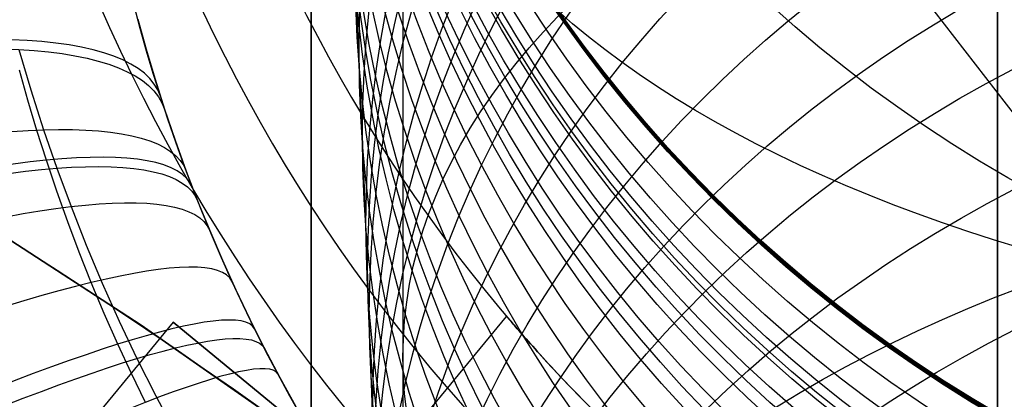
# Model space of a CAD drawing. Extents: x 35624 to 36541, y 4015 to 4839.
# Tile 119 of 150: x 36339.38 to 36350.14, y 4619.16 to 4623.31. Entities that reach past the tile are written whole.
import ezdxf

# ---------------------------------------------------------------- set-up
doc = ezdxf.new("R2010")
doc.units = 0
for name, color, linetype in [('FUSTO_INTERNO', 200, 'CONTINUOUS'), ('GAMBE', 96, 'CONTINUOUS'), ('IGES_LEVEL_1', 4, 'CONTINUOUS'), ('IGES_LEVEL_3', 87, 'CONTINUOUS')]:
    doc.layers.add(name, color=color, linetype=linetype)

msp = doc.modelspace()

# ---------------------------------------------------------------- linework, layer by layer
at = {"layer": 'FUSTO_INTERNO'}
for p, q in [((36338.85745522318, 4621.169080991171, -193.1533720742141), (36340.70722350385, 4619.970191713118, -193.1533720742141)), ((36338.85745522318, 4621.169080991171, -168.1533720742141), (36340.70722350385, 4619.970191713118, -168.1533720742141)), ((36340.70722350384, 4619.970191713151, -180.6533720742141), (36338.85745522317, 4621.169080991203, -180.6533720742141)), ((36343.41140468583, 4618.499386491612, -159.656425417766), (36344.70142692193, 4620.065084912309, -159.6564254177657)), ((36343.41140468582, 4618.499386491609, -201.6555076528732), (36344.70142692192, 4620.065084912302, -201.6555076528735)), ((36344.70142692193, 4620.065084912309, -159.6564254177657), (36344.7020229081, 4620.06437434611, -159.5824285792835)), ((36344.70202290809, 4620.064374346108, -159.7304222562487), (36344.70142692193, 4620.065084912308, -159.6564254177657)), ((36344.70142692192, 4620.065084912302, -201.6555076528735), (36344.7020229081, 4620.064374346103, -201.5815108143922)), ((36344.70202290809, 4620.064374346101, -201.7295044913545), (36344.70142692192, 4620.0650849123, -201.6555076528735)), ((36344.7020229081, 4620.06437434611, -159.5824285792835), (36344.70380973, 4620.062248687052, -159.5085720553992)), ((36344.70380972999, 4620.062248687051, -159.8042787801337), (36344.70202290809, 4620.064374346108, -159.7304222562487)), ((36344.7020229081, 4620.064374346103, -201.5815108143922), (36344.70380973, 4620.062248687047, -201.5076542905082)), ((36344.70380972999, 4620.062248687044, -201.8033610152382), (36344.70202290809, 4620.064374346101, -201.7295044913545)), ((36341.05616343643, 4620.003722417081, -201.655483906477), (36337.24082113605, 4615.373046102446, -201.655483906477)), ((36341.05616343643, 4620.003722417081, -159.6564491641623), (36337.24082113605, 4615.373046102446, -159.6564491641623)), ((36340.70722350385, 4619.970191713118, -193.1533720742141), (36342.51402434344, 4618.707476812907, -193.1533720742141)), ((36340.70722350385, 4619.970191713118, -168.1533720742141), (36342.51402434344, 4618.707476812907, -168.1533720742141)), ((36342.51402434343, 4618.70747681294, -180.6533720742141), (36340.70722350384, 4619.970191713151, -180.6533720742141)), ((36343.28409861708, 4618.168064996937, -196.655483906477), (36341.05616343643, 4620.003722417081, -201.655483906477)), ((36341.05616343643, 4620.003722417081, -201.655483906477), (36343.28409861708, 4618.168064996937, -206.655483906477)), ((36343.28409861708, 4618.168064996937, -164.6564491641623), (36341.05616343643, 4620.003722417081, -159.6564491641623)), ((36341.05616343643, 4620.003722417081, -159.6564491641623), (36343.28409861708, 4618.168064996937, -154.6564491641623)), ((36344.70380973, 4620.062248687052, -159.5085720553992), (36344.70678568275, 4620.05871699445, -159.4348875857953)), ((36344.70678568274, 4620.05871699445, -159.8779632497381), (36344.70380972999, 4620.062248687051, -159.8042787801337)), ((36344.70380973, 4620.062248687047, -201.5076542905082), (36344.70678568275, 4620.058716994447, -201.4339698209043)), ((36344.70678568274, 4620.058716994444, -201.8770454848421), (36344.70380972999, 4620.062248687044, -201.8033610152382)), ((36344.70678568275, 4620.05871699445, -159.4348875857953), (36344.71094906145, 4620.053788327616, -159.3614069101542)), ((36344.71094906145, 4620.053788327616, -159.9514439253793), (36344.70678568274, 4620.05871699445, -159.8779632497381)), ((36344.70678568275, 4620.058716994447, -201.4339698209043), (36344.71094906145, 4620.053788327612, -201.360489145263)), ((36344.71094906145, 4620.053788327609, -201.9505261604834), (36344.70678568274, 4620.058716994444, -201.8770454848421)), ((36344.71094906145, 4620.053788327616, -159.3614069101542), (36344.71629816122, 4620.04747174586, -159.2881617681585)), ((36344.71629816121, 4620.04747174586, -160.024689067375), (36344.71094906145, 4620.053788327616, -159.9514439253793)), ((36344.71094906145, 4620.053788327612, -201.360489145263), (36344.71629816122, 4620.047471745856, -201.2872440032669)), ((36344.71629816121, 4620.047471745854, -202.0237713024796), (36344.71094906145, 4620.053788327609, -201.9505261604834)), ((36344.71629816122, 4620.04747174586, -159.2881617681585), (36344.72283127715, 4620.039776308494, -159.2151838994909)), ((36344.72283127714, 4620.039776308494, -160.0976669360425), (36344.71629816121, 4620.04747174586, -160.024689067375)), ((36344.71629816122, 4620.047471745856, -201.2872440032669), (36344.72283127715, 4620.039776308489, -201.2142661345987)), ((36344.72283127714, 4620.039776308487, -202.0967491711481), (36344.71629816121, 4620.047471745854, -202.0237713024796)), ((36344.72283127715, 4620.039776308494, -159.2151838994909), (36344.73054670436, 4620.030711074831, -159.1425050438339)), ((36344.73054670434, 4620.03071107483, -160.1703457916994), (36344.72283127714, 4620.039776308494, -160.0976669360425)), ((36344.72283127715, 4620.039776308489, -201.2142661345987), (36344.73054670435, 4620.030711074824, -201.1415872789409)), ((36344.73054670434, 4620.030711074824, -202.1694280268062), (36344.72283127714, 4620.039776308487, -202.0967491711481)), ((36344.73054670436, 4620.030711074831, -159.1425050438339), (36344.73944273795, 4620.020285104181, -159.07015694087)), ((36344.73944273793, 4620.020285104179, -160.2426938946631), (36344.73054670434, 4620.03071107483, -160.1703457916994)), ((36344.73054670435, 4620.030711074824, -201.1415872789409), (36344.73944273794, 4620.020285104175, -201.0692391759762)), ((36344.73944273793, 4620.020285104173, -202.2417761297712), (36344.73054670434, 4620.030711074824, -202.1694280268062)), ((36344.73944273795, 4620.020285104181, -159.07015694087), (36344.74951767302, 4620.008507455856, -158.9981713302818)), ((36344.749517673, 4620.008507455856, -160.3146795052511), (36344.73944273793, 4620.020285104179, -160.2426938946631)), ((36344.73944273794, 4620.020285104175, -201.0692391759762), (36344.74951767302, 4620.00850745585, -200.9972535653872)), ((36344.74951767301, 4620.008507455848, -202.3137617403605), (36344.73944273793, 4620.020285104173, -202.2417761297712)), ((36344.74951767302, 4620.008507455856, -158.9981713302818), (36344.76076980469, 4619.995387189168, -158.9265799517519)), ((36344.76076980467, 4619.995387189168, -160.386270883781), (36344.749517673, 4620.008507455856, -160.3146795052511)), ((36344.74951767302, 4620.00850745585, -200.9972535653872), (36344.76076980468, 4619.995387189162, -200.9256621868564)), ((36344.76076980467, 4619.99538718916, -202.3853531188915), (36344.74951767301, 4620.008507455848, -202.3137617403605)), ((36344.76076980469, 4619.995387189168, -158.9265799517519), (36344.77319742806, 4619.980933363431, -158.8554145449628)), ((36344.77319742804, 4619.980933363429, -160.4574362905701), (36344.76076980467, 4619.995387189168, -160.386270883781)), ((36344.76076980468, 4619.995387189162, -200.9256621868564), (36344.77319742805, 4619.980933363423, -200.8544967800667)), ((36344.77319742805, 4619.980933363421, -202.4565185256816), (36344.76076980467, 4619.99538718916, -202.3853531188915)), ((36344.77319742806, 4619.980933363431, -158.8554145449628), (36344.78679883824, 4619.965155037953, -158.784706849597)), ((36344.78679883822, 4619.965155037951, -160.5281439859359), (36344.77319742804, 4619.980933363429, -160.4574362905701)), ((36344.77319742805, 4619.980933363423, -200.8544967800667), (36344.78679883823, 4619.965155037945, -200.7837890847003)), ((36344.78679883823, 4619.965155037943, -202.5272262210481), (36344.77319742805, 4619.980933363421, -202.4565185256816)), ((36344.78679883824, 4619.965155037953, -158.784706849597), (36344.80157233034, 4619.948061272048, -158.7144886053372)), ((36344.80157233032, 4619.948061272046, -160.598362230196), (36344.78679883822, 4619.965155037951, -160.5281439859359)), ((36344.78679883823, 4619.965155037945, -200.7837890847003), (36344.80157233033, 4619.94806127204, -200.7135708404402)), ((36344.80157233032, 4619.948061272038, -202.5974444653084), (36344.78679883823, 4619.965155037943, -202.5272262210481)), ((36344.80157233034, 4619.948061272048, -158.7144886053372), (36344.81751619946, 4619.929661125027, -158.6447915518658)), ((36344.81751619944, 4619.929661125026, -160.6680592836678), (36344.80157233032, 4619.948061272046, -160.598362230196)), ((36344.80157233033, 4619.94806127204, -200.7135708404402), (36344.81751619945, 4619.929661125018, -200.6438737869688)), ((36344.81751619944, 4619.929661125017, -202.6671415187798), (36344.80157233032, 4619.948061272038, -202.5974444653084)), ((36344.81751619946, 4619.929661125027, -158.6447915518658), (36344.83462874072, 4619.909963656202, -158.5756474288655)), ((36344.8346287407, 4619.9099636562, -160.7372034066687), (36344.81751619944, 4619.929661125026, -160.6680592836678)), ((36344.81751619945, 4619.929661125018, -200.6438737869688), (36344.8346287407, 4619.909963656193, -200.5747296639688)), ((36344.83462874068, 4619.909963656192, -202.7362856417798), (36344.81751619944, 4619.929661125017, -202.6671415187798)), ((36344.83462874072, 4619.909963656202, -158.5756474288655), (36344.8529082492, 4619.888977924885, -158.5070879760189)), ((36344.85290824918, 4619.888977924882, -160.8057628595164), (36344.8346287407, 4619.9099636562, -160.7372034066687)), ((36344.8346287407, 4619.909963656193, -200.5747296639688), (36344.85290824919, 4619.888977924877, -200.5061702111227)), ((36344.85290824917, 4619.888977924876, -202.8048450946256), (36344.83462874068, 4619.909963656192, -202.7362856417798)), ((36344.8529082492, 4619.888977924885, -158.5070879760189), (36344.87231416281, 4619.866763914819, -158.4392875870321)), ((36344.87231416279, 4619.866763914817, -160.8735632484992), (36344.85290824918, 4619.888977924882, -160.8057628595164)), ((36344.85290824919, 4619.888977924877, -200.5061702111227), (36344.87231416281, 4619.866763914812, -200.4383698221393)), ((36344.87231416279, 4619.866763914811, -202.8726454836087), (36344.85290824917, 4619.888977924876, -202.8048450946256)), ((36344.87231416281, 4619.866763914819, -158.4392875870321), (36344.89283452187, 4619.843354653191, -158.3723039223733)), ((36344.89283452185, 4619.84335465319, -160.9405469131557), (36344.87231416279, 4619.866763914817, -160.8735632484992)), ((36344.87231416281, 4619.866763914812, -200.4383698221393), (36344.89283452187, 4619.843354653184, -200.3713861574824)), ((36344.89283452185, 4619.843354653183, -202.9396291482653), (36344.87231416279, 4619.866763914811, -202.8726454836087)), ((36344.89283452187, 4619.843354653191, -158.3723039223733), (36344.91446343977, 4619.818772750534, -158.306164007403)), ((36344.91446343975, 4619.818772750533, -161.0066868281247), (36344.89283452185, 4619.84335465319, -160.9405469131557)), ((36344.89283452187, 4619.843354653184, -200.3713861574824), (36344.91446343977, 4619.818772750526, -200.3052462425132)), ((36344.91446343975, 4619.818772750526, -203.0057690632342), (36344.89283452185, 4619.843354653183, -202.9396291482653)), ((36344.91446343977, 4619.818772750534, -158.306164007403), (36344.9371950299, 4619.79304081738, -158.2408948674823)), ((36344.93719502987, 4619.79304081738, -161.0719559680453), (36344.91446343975, 4619.818772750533, -161.0066868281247)), ((36344.91446343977, 4619.818772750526, -200.3052462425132), (36344.9371950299, 4619.793040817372, -200.2399771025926)), ((36344.93719502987, 4619.793040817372, -203.0710382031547), (36344.91446343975, 4619.818772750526, -203.0057690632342)), ((36344.9371950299, 4619.79304081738, -158.2408948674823), (36344.96102340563, 4619.766181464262, -158.1765235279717)), ((36344.96102340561, 4619.766181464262, -161.1363273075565), (36344.93719502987, 4619.79304081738, -161.0719559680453)), ((36344.9371950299, 4619.793040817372, -200.2399771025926), (36344.96102340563, 4619.766181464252, -200.1756057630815)), ((36344.96102340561, 4619.766181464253, -203.1354095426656), (36344.93719502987, 4619.793040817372, -203.0710382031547)), ((36344.96102340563, 4619.766181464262, -158.1765235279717), (36344.98594268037, 4619.738217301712, -158.1130770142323)), ((36344.98594268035, 4619.738217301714, -161.1997738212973), (36344.96102340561, 4619.766181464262, -161.1363273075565)), ((36344.96102340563, 4619.766181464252, -200.1756057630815), (36344.98594268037, 4619.738217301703, -200.112159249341)), ((36344.98594268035, 4619.738217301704, -203.1988560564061), (36344.96102340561, 4619.766181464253, -203.1354095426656)), ((36344.98594268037, 4619.738217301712, -158.1130770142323), (36345.0119469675, 4619.709170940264, -158.0505823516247)), ((36345.01194696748, 4619.709170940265, -161.2622684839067), (36344.98594268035, 4619.738217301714, -161.1997738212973)), ((36344.98594268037, 4619.738217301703, -200.112159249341), (36345.0119469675, 4619.709170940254, -200.049664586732)), ((36345.01194696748, 4619.709170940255, -203.2613507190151), (36344.98594268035, 4619.738217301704, -203.1988560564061)), ((36345.0119469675, 4619.709170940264, -158.0505823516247), (36345.0390303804, 4619.679064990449, -157.9890665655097)), ((36345.0390303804, 4619.679064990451, -161.3237842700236), (36345.01194696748, 4619.709170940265, -161.2622684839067)), ((36345.0119469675, 4619.709170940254, -200.049664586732), (36345.0390303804, 4619.679064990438, -199.9881488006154)), ((36345.03903038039, 4619.679064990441, -203.3228665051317), (36345.01194696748, 4619.709170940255, -203.2613507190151)), ((36345.0390303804, 4619.679064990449, -157.9890665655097), (36345.06718703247, 4619.647922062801, -157.9285566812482)), ((36345.06718703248, 4619.647922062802, -161.3842941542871), (36345.0390303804, 4619.679064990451, -161.3237842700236)), ((36345.0390303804, 4619.679064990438, -199.9881488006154), (36345.06718703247, 4619.647922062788, -199.9276389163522)), ((36345.06718703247, 4619.647922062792, -203.3833763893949), (36345.03903038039, 4619.679064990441, -203.3228665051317)), ((36345.06718703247, 4619.647922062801, -157.9285566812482), (36345.0964110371, 4619.61576476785, -157.8690797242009)), ((36345.09641103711, 4619.615764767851, -161.4437711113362), (36345.06718703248, 4619.647922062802, -161.3842941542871)), ((36345.06718703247, 4619.647922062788, -199.9276389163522), (36345.0964110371, 4619.615764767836, -199.8681619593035)), ((36345.0964110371, 4619.61576476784, -203.4428533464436), (36345.06718703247, 4619.647922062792, -203.3833763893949)), ((36345.0964110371, 4619.61576476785, -157.8690797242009), (36345.12669650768, 4619.58261571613, -157.8106627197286)), ((36345.12669650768, 4619.582615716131, -161.5021881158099), (36345.09641103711, 4619.615764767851, -161.4437711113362)), ((36345.0964110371, 4619.615764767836, -199.8681619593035), (36345.12669650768, 4619.582615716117, -199.8097449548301)), ((36345.12669650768, 4619.582615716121, -203.501270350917), (36345.0964110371, 4619.61576476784, -203.4428533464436)), ((36345.12669650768, 4619.58261571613, -157.8106627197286), (36345.15803755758, 4619.548497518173, -157.7533326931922)), ((36345.15803755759, 4619.548497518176, -161.5595181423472), (36345.12669650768, 4619.582615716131, -161.5021881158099)), ((36345.12669650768, 4619.582615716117, -199.8097449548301), (36345.15803755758, 4619.548497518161, -199.7524149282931)), ((36345.15803755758, 4619.548497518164, -203.558600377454), (36345.12669650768, 4619.582615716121, -203.501270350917)), ((36345.15803755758, 4619.548497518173, -157.7533326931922), (36345.19042830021, 4619.513432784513, -157.6971166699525)), ((36345.19042830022, 4619.513432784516, -161.615734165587), (36345.15803755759, 4619.548497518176, -161.5595181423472)), ((36345.15803755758, 4619.548497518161, -199.7524149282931), (36345.19042830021, 4619.513432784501, -199.6961989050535)), ((36345.19042830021, 4619.513432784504, -203.6148164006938), (36345.15803755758, 4619.548497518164, -203.558600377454)), ((36345.19042830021, 4619.513432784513, -157.6971166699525), (36345.22386284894, 4619.477444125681, -157.6420416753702)), ((36345.22386284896, 4619.477444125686, -161.6708091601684), (36345.19042830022, 4619.513432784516, -161.615734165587)), ((36345.19042830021, 4619.513432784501, -199.6961989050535), (36345.22386284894, 4619.47744412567, -199.6411239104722)), ((36345.22386284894, 4619.477444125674, -203.6698913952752), (36345.19042830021, 4619.513432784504, -203.6148164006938)), ((36345.22386284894, 4619.477444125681, -157.6420416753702), (36345.25833531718, 4619.440554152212, -157.5881347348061)), ((36345.25833531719, 4619.440554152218, -161.7247161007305), (36345.22386284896, 4619.477444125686, -161.6708091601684)), ((36345.22386284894, 4619.47744412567, -199.6411239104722), (36345.25833531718, 4619.440554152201, -199.5872169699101)), ((36345.25833531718, 4619.440554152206, -203.7237983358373), (36345.22386284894, 4619.477444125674, -203.6698913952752)), ((36345.25833531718, 4619.440554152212, -157.5881347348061), (36345.2938398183, 4619.402785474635, -157.5354228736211)), ((36345.29383981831, 4619.402785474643, -161.7774279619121), (36345.25833531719, 4619.440554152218, -161.7247161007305)), ((36345.25833531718, 4619.440554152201, -199.5872169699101), (36345.2938398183, 4619.402785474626, -199.5345051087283)), ((36345.29383981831, 4619.402785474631, -203.7765101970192), (36345.25833531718, 4619.440554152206, -203.7237983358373)), ((36345.2938398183, 4619.402785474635, -157.5354228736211), (36345.33033338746, 4619.364205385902, -157.4839874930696)), ((36345.33033338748, 4619.364205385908, -161.8288633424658), (36345.29383981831, 4619.402785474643, -161.7774279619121)), ((36345.2938398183, 4619.402785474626, -199.5345051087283), (36345.33033338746, 4619.364205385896, -199.4830697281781)), ((36345.33033338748, 4619.364205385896, -203.8279455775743), (36345.29383981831, 4619.402785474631, -203.7765101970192)), ((36345.33033338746, 4619.364205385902, -157.4839874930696), (36345.36776708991, 4619.324886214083, -157.433907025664)), ((36345.36776708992, 4619.324886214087, -161.8789438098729), (36345.33033338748, 4619.364205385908, -161.8288633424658)), ((36345.33033338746, 4619.364205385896, -199.4830697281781), (36345.36776708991, 4619.324886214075, -199.4329892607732)), ((36345.36776708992, 4619.324886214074, -203.8780260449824), (36345.33033338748, 4619.364205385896, -203.8279455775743)), ((36345.36776708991, 4619.324886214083, -157.433907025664), (36345.40612860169, 4619.284855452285, -157.3852004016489)), ((36345.40612860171, 4619.284855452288, -161.9276504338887), (36345.36776708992, 4619.324886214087, -161.8789438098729)), ((36345.36776708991, 4619.324886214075, -199.4329892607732), (36345.40612860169, 4619.284855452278, -199.3842826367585)), ((36345.40612860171, 4619.284855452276, -203.9267326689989), (36345.36776708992, 4619.324886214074, -203.8780260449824)), ((36345.40612860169, 4619.284855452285, -157.3852004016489), (36345.44540559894, 4619.244140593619, -157.3378865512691)), ((36345.44540559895, 4619.244140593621, -161.9749642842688), (36345.40612860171, 4619.284855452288, -161.9276504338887)), ((36345.40612860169, 4619.284855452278, -199.3842826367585), (36345.44540559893, 4619.24414059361, -199.3369687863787)), ((36345.44540559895, 4619.244140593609, -203.9740465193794), (36345.40612860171, 4619.284855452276, -203.9267326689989)), ((36345.44540559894, 4619.244140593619, -157.3378865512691), (36345.48558575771, 4619.202769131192, -157.2919844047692)), ((36345.48558575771, 4619.202769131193, -162.0208664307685), (36345.44540559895, 4619.244140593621, -161.9749642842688)), ((36345.44540559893, 4619.24414059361, -199.3369687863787), (36345.4855857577, 4619.202769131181, -199.2910666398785)), ((36345.48558575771, 4619.202769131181, -204.0199486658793), (36345.44540559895, 4619.244140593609, -203.9740465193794)), ((36345.48558575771, 4619.202769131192, -157.2919844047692), (36345.5266567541, 4619.160768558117, -157.2475128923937)), ((36345.5266567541, 4619.160768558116, -162.0653379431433), (36345.48558575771, 4619.202769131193, -162.0208664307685)), ((36345.4855857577, 4619.202769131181, -199.2910666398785), (36345.5266567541, 4619.160768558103, -199.2465951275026)), ((36345.5266567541, 4619.160768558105, -204.0644201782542), (36345.48558575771, 4619.202769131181, -204.0199486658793)), ((36345.5266567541, 4619.160768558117, -157.2475128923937), (36345.56860626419, 4619.118166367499, -157.2044909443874)), ((36345.56860626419, 4619.118166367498, -162.1083598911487), (36345.5266567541, 4619.160768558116, -162.0653379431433)), ((36345.5266567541, 4619.160768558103, -199.2465951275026), (36345.56860626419, 4619.118166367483, -199.2035731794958)), ((36345.56860626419, 4619.118166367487, -204.1074421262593), (36345.5266567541, 4619.160768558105, -204.0644201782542))]:
    msp.add_line(p, q, dxfattribs=at)
for centre, radius, start, end in [((36357.60919011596, 4631.014707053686, -154.6564491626), 18.92644604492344, 174.6462319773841, 286.3815331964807), ((36357.60919011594, 4631.014707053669, -206.6554839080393), 18.92644604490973, 174.6462319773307, 286.3815331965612), ((36357.60919011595, 4631.01470705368, -180.6559665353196), 18.92644604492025, 174.6462319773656, 286.3815331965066), ((36357.60919011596, 4631.014707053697, -154.6564491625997), 17.92644604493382, 174.6462319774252, 286.3815331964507), ((36357.60919011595, 4631.014707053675, -206.6554839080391), 17.92644604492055, 174.6462319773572, 286.3815331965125), ((36357.60919011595, 4631.014707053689, -154.6564491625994), 16.92644604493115, 174.646231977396, 286.3815331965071), ((36357.60919011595, 4631.014707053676, -206.6554839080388), 16.92644604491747, 174.6462319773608, 286.3815331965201), ((36357.60919011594, 4631.014707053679, -180.6559665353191), 16.92644604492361, 174.646231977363, 286.3815331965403), ((36305.38337226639, 4567.445599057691, -193.153372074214), 63.28944703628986, 45.08799321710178, 90)]:
    msp.add_arc(centre, radius, start, end, dxfattribs=at)
at = {"layer": 'GAMBE'}
for p, q in [((36345.47592846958, 4628.437272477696, -380.0065314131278), (36350.43559914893, 4622.028841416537, -380.0065314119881)), ((36343.12555556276, 4622.036300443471, -27.4819298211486), (36343.04950148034, 4623.820298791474, -32.26931877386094)), ((36343.16321065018, 4621.080252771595, -25.1145975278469), (36343.12555556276, 4622.036300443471, -27.4819298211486)), ((36343.2004017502, 4620.07809045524, -22.76427248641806), (36343.16321065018, 4621.080252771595, -25.1145975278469)), ((36343.25504537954, 4618.480238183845, -19.26342581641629), (36343.2004017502, 4620.07809045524, -22.76427248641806))]:
    msp.add_line(p, q, dxfattribs=at)
at = {"layer": 'GAMBE', "extrusion": (2.023601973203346e-15, -0.06600372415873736, 0.9978193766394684)}
msp.add_circle((36357.56774132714, 4600.292563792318, -669.1904907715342), 14.84346263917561, dxfattribs=at)
at = {"layer": 'GAMBE', "extrusion": (0, 0.0004025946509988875, 0.9999999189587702)}
msp.add_circle((36357.5679763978, 4632.034892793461, -99.94180080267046), 14.99994822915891, dxfattribs=at)
at = {"layer": 'GAMBE', "extrusion": (2.913737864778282e-15, 0.0007868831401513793, 0.999999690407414)}
msp.add_circle((36357.567929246, 4632.083660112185, -111.7558807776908), 14.99990107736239, dxfattribs=at)
at = {"layer": 'GAMBE', "extrusion": (3.126381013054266e-14, 0.00117117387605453, 0.9999993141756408)}
msp.add_circle((36357.56788431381, 4632.142197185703, -123.5699166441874), 14.99985614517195, dxfattribs=at)
at = {"layer": 'GAMBE', "extrusion": (-3.594454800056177e-15, 0.001608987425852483, 0.9999987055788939)}
msp.add_circle((36357.56783587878, 4632.216779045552, -134.5417251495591), 14.99980771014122, dxfattribs=at)
at = {"layer": 'GAMBE', "extrusion": (3.176028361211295e-14, 0.002046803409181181, 0.9999979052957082)}
msp.add_circle((36357.56779031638, 4632.301853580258, -145.5134622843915), 14.99976214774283, dxfattribs=at)
at = {"layer": 'GAMBE', "extrusion": (2.103698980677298e-14, 0.003210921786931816, 0.999994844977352)}
msp.add_circle((36357.56768311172, 4632.530730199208, -159.6203273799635), 14.99965494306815, dxfattribs=at)
at = {"layer": 'GAMBE', "extrusion": (7.823530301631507e-15, 0.002683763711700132, 0.9999963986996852)}
msp.add_circle((36357.56772385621, 4632.663549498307, -243.1822202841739), 14.99969568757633, dxfattribs=at)
at = {"layer": 'GAMBE', "extrusion": (0, 5.571633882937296e-05, 0.9999999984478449)}
msp.add_circle((36357.56802816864, 4632.011283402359, -314.1543264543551), 14.99999999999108, dxfattribs=at)
at = {"layer": 'GAMBE', "extrusion": (3.232470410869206e-14, 0.004375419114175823, 0.9999904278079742)}
msp.add_circle((36357.56759623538, 4632.798794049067, -173.7250760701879), 14.99956806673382, dxfattribs=at)
at = {"layer": 'GAMBE', "extrusion": (1.543650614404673e-14, 0.004587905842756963, 0.9999894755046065)}
msp.add_circle((36357.56758250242, 4632.865425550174, -179.2404670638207), 14.99955433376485, dxfattribs=at)
at = {"layer": 'GAMBE', "extrusion": (9.474192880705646e-16, 0.004800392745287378, 0.9999884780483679)}
msp.add_circle((36357.56756944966, 4632.934613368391, -184.7558257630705), 14.99954128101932, dxfattribs=at)
at = {"layer": 'GAMBE', "extrusion": (-2.641543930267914e-14, -0.00367753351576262, 0.999993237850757)}
msp.add_circle((36357.56801328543, 4631.651563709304, -101.4787454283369), 14.99998510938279, dxfattribs=at)
at = {"layer": 'GAMBE', "extrusion": (-2.28187921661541e-14, -0.005709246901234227, 0.9999837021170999)}
msp.add_circle((36357.56802272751, 4631.439559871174, -109.9129758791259), 14.99999456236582, dxfattribs=at)
at = {"layer": 'GAMBE', "extrusion": (-2.503676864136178e-15, -0.008742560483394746, 0.9999617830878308)}
msp.add_circle((36357.56802464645, 4631.085622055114, -123.290177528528), 14.99999648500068, dxfattribs=at)
at = {"layer": 'GAMBE', "extrusion": (4.309639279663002e-15, -0.01232197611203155, 0.9999240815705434)}
msp.add_circle((36357.56802742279, 4630.616145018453, -138.9869891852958), 14.99999925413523, dxfattribs=at)
at = {"layer": 'GAMBE', "extrusion": (-1.59556319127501e-14, -0.01723869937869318, 0.9998514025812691)}
msp.add_circle((36357.56802813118, 4629.879722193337, -160.5647061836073), 14.99999996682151, dxfattribs=at)
at = {"layer": 'GAMBE', "extrusion": (2.374396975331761e-14, -0.01857191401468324, 0.9998275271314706)}
msp.add_circle((36357.56802817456, 4629.661711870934, -166.4276474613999), 14.99999999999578, dxfattribs=at)
at = {"layer": 'GAMBE', "extrusion": (-1.038675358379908e-14, -0.0159007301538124, 0.9998735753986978)}
msp.add_circle((36357.56802830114, 4630.090622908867, -154.6796451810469), 14.99999978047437, dxfattribs=at)
at = {"layer": 'GAMBE', "extrusion": (2.825209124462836e-14, -0.01991535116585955, 0.9998016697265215)}
msp.add_circle((36357.56802639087, 4629.434113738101, -172.3377721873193), 14.99996656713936, dxfattribs=at)
at = {"layer": 'GAMBE', "extrusion": (-6.92644563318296e-15, -0.06831115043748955, 0.9976640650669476)}
msp.add_circle((36357.56802446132, 4615.903627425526, -386.4978272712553), 14.9715082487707, dxfattribs=at)
at = {"layer": 'GAMBE', "extrusion": (-3.009606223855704e-14, -0.09886057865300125, 0.9951012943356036)}
msp.add_circle((36357.56802791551, 4601.969366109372, -522.544098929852), 14.93675179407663, dxfattribs=at)
at = {"layer": 'GAMBE', "extrusion": (-7.713675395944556e-15, -0.1153818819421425, 0.9933212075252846)}
msp.add_circle((36357.56802767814, 4592.673290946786, -596.3075096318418), 14.91499055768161, dxfattribs=at)
at = {"layer": 'GAMBE', "extrusion": (9.437531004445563e-16, -0.1239468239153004, 0.992288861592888)}
msp.add_circle((36357.56802944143, 4587.363849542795, -634.589553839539), 14.90311088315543, dxfattribs=at)
at = {"layer": 'GAMBE', "extrusion": (-5.379545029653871e-15, -0.1287833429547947, 0.9916727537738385)}
msp.add_circle((36357.56803392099, 4584.217181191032, -656.2182916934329), 14.8962534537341, dxfattribs=at)
at = {"layer": 'GAMBE', "extrusion": (-3.61520914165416e-14, -0.1468353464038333, 0.9891609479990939)}
msp.add_circle((36357.56803460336, 4571.520318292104, -737.0086135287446), 14.86978687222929, dxfattribs=at)
at = {"layer": 'GAMBE', "extrusion": (-9.079340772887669e-15, -0.1558875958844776, 0.9877748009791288)}
msp.add_circle((36357.56802816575, 4564.585399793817, -777.517712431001), 14.85567869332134, dxfattribs=at)
at = {"layer": 'GAMBE', "extrusion": (-1.532340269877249e-14, -0.1654049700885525, 0.9862257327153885)}
msp.add_circle((36357.56802645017, 4556.882405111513, -820.1715369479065), 14.84103789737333, dxfattribs=at)
at = {"layer": 'GAMBE', "extrusion": (-3.537432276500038e-14, -0.1845983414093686, 0.9828140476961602)}
msp.add_circle((36357.56803119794, 4540.054480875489, -906.1966520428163), 14.81025030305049, dxfattribs=at)
at = {"layer": 'GAMBE', "extrusion": (-7.531790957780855e-15, -0.1941901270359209, 0.9809639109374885)}
msp.add_circle((36357.56802807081, 4530.992152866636, -949.1789381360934), 14.79414816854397, dxfattribs=at)
at = {"layer": 'GAMBE', "extrusion": (-2.114865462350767e-15, -0.20402840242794, 0.9789649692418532)}
msp.add_circle((36357.56802242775, 4521.241338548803, -993.3109668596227), 14.77781833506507, dxfattribs=at)
at = {"layer": 'GAMBE', "extrusion": (-4.660975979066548e-14, -0.2235277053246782, 0.9746975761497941)}
msp.add_circle((36357.56802815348, 4500.540388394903, -1080.743157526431), 14.74403767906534, dxfattribs=at)
at = {"layer": 'GAMBE', "extrusion": (1.970507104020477e-14, -0.2429495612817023, 0.9700389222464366)}
msp.add_circle((36357.56802816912, 4478.08437275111, -1167.803217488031), 14.70895179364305, dxfattribs=at)
at = {"layer": 'GAMBE', "extrusion": (-1.967038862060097e-14, -0.2621156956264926, 0.96503645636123)}
msp.add_circle((36357.56802814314, 4454.100686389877, -1253.667970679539), 14.67275822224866, dxfattribs=at)
at = {"layer": 'GAMBE', "extrusion": (-6.709137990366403e-14, -0.28081052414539, 0.9597632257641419)}
msp.add_circle((36357.56802817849, 4428.935090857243, -1337.328278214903), 14.6354474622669, dxfattribs=at)
at = {"layer": 'GAMBE', "extrusion": (-7.66958146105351e-15, -0.2990850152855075, 0.9542264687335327)}
msp.add_circle((36357.56802850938, 4402.617730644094, -1419.028522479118), 14.59732215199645, dxfattribs=at)
at = {"layer": 'GAMBE', "extrusion": (-4.517094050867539e-14, -0.3079514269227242, 0.9514020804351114)}
msp.add_circle((36357.56802813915, 4389.228641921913, -1458.609858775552), 14.57784101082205, dxfattribs=at)
at = {"layer": 'GAMBE', "extrusion": (-1.148926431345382e-13, -0.3164743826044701, 0.9486010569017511)}
msp.add_circle((36357.56803488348, 4375.972324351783, -1496.596086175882), 14.55814846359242, dxfattribs=at)
at = {"layer": 'GAMBE', "extrusion": (-2.841663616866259e-14, -0.3334365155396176, 0.9427725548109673)}
msp.add_circle((36357.56802873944, 4348.451106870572, -1572.173157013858), 14.51852725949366, dxfattribs=at)
at = {"layer": 'GAMBE', "extrusion": (-5.00845007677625e-14, -0.3491851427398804, 0.9370537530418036)}
msp.add_circle((36357.56802817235, 4321.522326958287, -1642.249885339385), 14.48040285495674, dxfattribs=at)
at = {"layer": 'GAMBE', "extrusion": (2.898922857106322e-14, -0.3655699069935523, 0.930783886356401)}
msp.add_circle((36357.56802818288, 4292.07034407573, -1715.257117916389), 14.44247261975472, dxfattribs=at)
at = {"layer": 'GAMBE', "extrusion": (1.724487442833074e-13, -0.3833556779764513, 0.9236007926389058)}
msp.add_circle((36357.56804034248, 4258.405560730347, -1794.713215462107), 14.40482969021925, dxfattribs=at)
at = {"layer": 'GAMBE', "extrusion": (9.619851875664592e-14, -0.3921742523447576, 0.9198909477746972)}
msp.add_circle((36357.5680281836, 4241.046693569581, -1834.094866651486), 14.38616294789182, dxfattribs=at)
at = {"layer": 'GAMBE', "extrusion": (3.828092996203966e-14, 0.8722139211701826, 0.4891246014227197)}
msp.add_circle((-36357.56800495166, -2115.86927642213, 4117.968000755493), 14.00023936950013, dxfattribs=at)
at = {"layer": 'GAMBE', "extrusion": (6.884147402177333e-14, -0.4012874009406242, 0.915952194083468)}
msp.add_circle((36357.56802765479, 4222.635648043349, -1874.830114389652), 14.36762590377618, dxfattribs=at)
at = {"layer": 'GAMBE', "extrusion": (1.401869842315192e-13, -0.4198438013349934, 0.9075963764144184)}
msp.add_circle((36357.56803093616, 4183.634834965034, -1957.806391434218), 14.33098414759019, dxfattribs=at)
at = {"layer": 'GAMBE', "extrusion": (3.173591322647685e-14, -0.429068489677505, 0.9032719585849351)}
msp.add_circle((36357.56802816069, 4163.478361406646, -1999.044452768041), 14.31298278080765, dxfattribs=at)
at = {"layer": 'GAMBE', "extrusion": (-2.642525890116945e-15, -0.4383971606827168, 0.8987813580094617)}
msp.add_circle((36357.56802580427, 4142.565540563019, -2040.762063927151), 14.29526585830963, dxfattribs=at)
at = {"layer": 'GAMBE', "extrusion": (5.163940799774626e-14, -0.4568912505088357, 0.8895225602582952)}
msp.add_circle((36357.56802816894, 4099.500618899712, -2123.441937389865), 14.26072783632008, dxfattribs=at)
at = {"layer": 'GAMBE', "extrusion": (-7.020443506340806e-16, -0.475145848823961, 0.879907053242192)}
msp.add_circle((36357.56802816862, 4054.845396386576, -2205.010563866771), 14.2274748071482, dxfattribs=at)
at = {"layer": 'GAMBE', "extrusion": (1.133201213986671e-13, 0.8302793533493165, 0.557347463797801)}
msp.add_circle((-36357.56800610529, -2438.233039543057, 3927.20313611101), 14.0002480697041, dxfattribs=at)
at = {"layer": 'GAMBE', "extrusion": (7.795878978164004e-14, -0.4930055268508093, 0.8700261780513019)}
msp.add_circle((36357.56802836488, 4009.023217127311, -2284.752912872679), 14.19570389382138, dxfattribs=at)
at = {"layer": 'GAMBE', "extrusion": (-6.185113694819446e-14, -0.5074070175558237, 0.8617065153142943)}
msp.add_circle((36357.56802739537, 3970.487718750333, -2349.000685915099), 14.17072142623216, dxfattribs=at)
at = {"layer": 'GAMBE', "extrusion": (3.704175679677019e-14, -0.5188060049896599, 0.8548919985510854)}
msp.add_circle((36357.56802614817, 3938.953484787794, -2399.812906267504), 14.15140408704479, dxfattribs=at)
at = {"layer": 'GAMBE', "extrusion": (1.395594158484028e-14, -0.5332663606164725, 0.8459473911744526)}
msp.add_circle((36357.56802948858, 3897.600115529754, -2464.18192309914), 14.12728101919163, dxfattribs=at)
at = {"layer": 'GAMBE', "extrusion": (-7.867727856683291e-14, -0.5491975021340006, 0.8356925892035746)}
msp.add_circle((36357.56803043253, 3850.239748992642, -2535.022179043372), 14.10194866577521, dxfattribs=at)
at = {"layer": 'GAMBE', "extrusion": (7.75767061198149e-15, 0.7829822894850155, 0.6220439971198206)}
msp.add_circle((-36357.568007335, -2744.525208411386, 3711.085860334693), 14.00025666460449, dxfattribs=at)
at = {"layer": 'GAMBE', "extrusion": (1.647786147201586e-15, -0.5609215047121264, 0.8278689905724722)}
msp.add_circle((36357.56802946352, 3814.141651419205, -2587.053819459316), 14.08392209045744, dxfattribs=at)
at = {"layer": 'GAMBE', "extrusion": (0.9999999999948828, -3.06280549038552e-06, 9.239873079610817e-07)}
msp.add_arc((4677.059433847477, 78.39869881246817, 36343.55359521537), 103.3315106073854, 286.3391865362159, 220.0858950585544, dxfattribs=at)
at = {"layer": 'IGES_LEVEL_1'}
for p, q in [((36340.69621321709, 4623.213674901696, -305.9561127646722), (36340.63010087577, 4623.461695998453, -305.8517992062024)), ((36340.66860386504, 4623.3155708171, -122.4588358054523), (36340.76010161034, 4622.986321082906, -122.317659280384)), ((36340.76600611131, 4622.96585553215, -306.0555147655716), (36340.69621321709, 4623.213674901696, -305.9561127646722)), ((36339.37041784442, 4622.981932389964, -117.2453759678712), (36339.50055946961, 4622.54201087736, -117.1124693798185)), ((36340.76010161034, 4622.986321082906, -122.317659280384), (36340.85807448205, 4622.657670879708, -122.1841484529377)), ((36340.83948119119, 4622.718349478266, -306.1500806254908), (36340.76600611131, 4622.96585553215, -306.0555147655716)), ((36339.46900751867, 4622.427492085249, -311.3635615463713), (36339.37623545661, 4622.757903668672, -311.2617737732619)), ((36340.91664008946, 4622.471268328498, -306.2398857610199), (36340.83948119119, 4622.718349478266, -306.1500806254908)), ((36340.85807448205, 4622.657670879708, -122.1841484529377), (36340.96253467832, 4622.329845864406, -122.0582462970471)), ((36339.50055946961, 4622.54201087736, -117.1124693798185), (36339.64065664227, 4622.104737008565, -116.9887020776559)), ((36340.99888967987, 4622.220533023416, -306.3264137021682), (36340.91664008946, 4622.471268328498, -306.2398857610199)), ((36339.56726662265, 4622.098867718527, -311.4597658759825), (36339.46900751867, 4622.427492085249, -311.3635615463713)), ((36340.96253467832, 4622.329845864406, -122.0582462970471), (36341.07758839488, 4621.991372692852, -121.9357966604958)), ((36341.08494082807, 4621.970460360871, -306.4081755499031), (36340.99888967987, 4622.220533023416, -306.3264137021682)), ((36339.67100261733, 4621.772173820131, -311.5504541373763), (36339.56726662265, 4622.098867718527, -311.4597658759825)), ((36339.64065664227, 4622.104737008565, -116.9887020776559), (36339.78558184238, 4621.68455973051, -116.8775901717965)), ((36341.07758839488, 4621.991372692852, -121.9357966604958), (36341.19959305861, 4621.654262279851, -121.821420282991)), ((36341.17478317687, 4621.721158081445, -306.4852512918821), (36341.08494082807, 4621.970460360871, -306.4081755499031)), ((36339.78476322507, 4621.434384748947, -311.6390466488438), (36339.67100261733, 4621.772173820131, -311.5504541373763)), ((36339.78558184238, 4621.68455973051, -116.8775901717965), (36339.94049768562, 4621.265304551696, -116.77434935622)), ((36341.2684063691, 4621.472733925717, -306.5577209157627), (36341.17478317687, 4621.721158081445, -306.4852512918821)), ((36341.19959305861, 4621.654262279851, -121.821420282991), (36341.3241917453, 4621.329715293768, -121.7184424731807)), ((36341.3698415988, 4621.215245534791, -306.6283335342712), (36341.2684063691, 4621.472733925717, -306.5577209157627)), ((36339.90442223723, 4621.098977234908, -311.7218044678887), (36339.78476322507, 4621.434384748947, -311.6390466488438)), ((36339.94049768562, 4621.265304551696, -116.77434935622), (36340.10655756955, 4620.844635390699, -116.678444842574)), ((36341.3241917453, 4621.329715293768, -121.7184424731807), (36341.45591327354, 4621.005292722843, -121.6225025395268)), ((36341.47533691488, 4620.958934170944, -306.6941258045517), (36341.3698415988, 4621.215245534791, -306.6283335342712)), ((36340.0299570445, 4620.766086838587, -311.7987943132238), (36339.90442223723, 4621.098977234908, -311.7218044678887)), ((36341.45591327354, 4621.005292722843, -121.6225025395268), (36341.59572380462, 4620.679204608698, -121.533151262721)), ((36341.58486876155, 4620.703909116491, -306.7551794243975), (36341.47533691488, 4620.958934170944, -306.6941258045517)), ((36340.10655756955, 4620.844635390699, -116.678444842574), (36340.28199742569, 4620.427522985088, -116.5910203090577)), ((36340.16134388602, 4620.435851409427, -311.8700827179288), (36340.0299570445, 4620.766086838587, -311.7987943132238)), ((36341.69841358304, 4620.450279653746, -306.8115760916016), (36341.58486876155, 4620.703909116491, -306.7551794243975)), ((36341.59572380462, 4620.679204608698, -121.533151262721), (36341.74213504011, 4620.355315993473, -121.4514934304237)), ((36340.30350907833, 4620.096895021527, -311.9379503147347), (36340.16134388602, 4620.435851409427, -311.8700827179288)), ((36340.28199742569, 4620.427522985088, -116.5910203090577), (36340.46673264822, 4620.014216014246, -116.5120187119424)), ((36341.82016967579, 4620.189278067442, -306.8651425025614), (36341.69841358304, 4620.450279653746, -306.8115760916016)), ((36341.74213504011, 4620.355315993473, -121.4514934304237), (36341.89509435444, 4620.03383878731, -121.3775166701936)), ((36341.94616616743, 4619.929999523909, -306.9138805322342), (36341.82016967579, 4620.189278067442, -306.8651425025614)), ((36340.45188671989, 4619.761062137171, -311.9998383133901), (36340.30350907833, 4620.096895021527, -311.9379503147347)), ((36340.46673264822, 4620.014216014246, -116.5120187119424), (36340.66067966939, 4619.604962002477, -116.4413832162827)), ((36341.89509435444, 4620.03383878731, -121.3775166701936), (36342.054549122, 4619.714984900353, -121.3112086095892)), ((36342.07110496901, 4619.682763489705, -306.956204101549), (36341.94616616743, 4619.929999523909, -306.9138805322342)), ((36340.6001728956, 4619.441654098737, -312.0536911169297), (36340.45188671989, 4619.761062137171, -311.9998383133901)), ((36342.054549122, 4619.714984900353, -121.3112086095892), (36342.22174201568, 4619.396545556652, -121.2521375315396)), ((36342.19988626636, 4619.437311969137, -306.9942064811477), (36342.07110496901, 4619.682763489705, -306.956204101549)), ((36340.66067966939, 4619.604962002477, -116.4413832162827), (36340.86534663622, 4619.196910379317, -116.3786150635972)), ((36340.75412181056, 4619.125354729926, -312.1021348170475), (36340.6001728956, 4619.441654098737, -312.0536911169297)), ((36342.33293388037, 4619.192911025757, -307.0280541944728), (36342.19988626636, 4619.437311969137, -306.9942064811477)), ((36342.22174201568, 4619.396545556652, -121.2521375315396), (36342.39539247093, 4619.081188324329, -121.200840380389)), ((36340.86534663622, 4619.196910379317, -116.3786150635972), (36341.07916439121, 4618.793472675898, -116.3242571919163)), ((36342.46977666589, 4618.950491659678, -307.0576614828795), (36342.33293388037, 4619.192911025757, -307.0280541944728))]:
    msp.add_line(p, q, dxfattribs=at)
at = {"layer": 'IGES_LEVEL_1', "extrusion": (-0.3118244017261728, 0.9244015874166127, 0.2196525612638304)}
msp.add_arc((-35902.07032843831, 1290.535579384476, -7126.231186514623), 9.968052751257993, 179.7836717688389, 240.420288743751, dxfattribs=at)
at = {"layer": 'IGES_LEVEL_1', "extrusion": (-0.3188598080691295, 0.9194578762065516, -0.2300557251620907)}
msp.add_arc((-35839.46637045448, -1853.334919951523, -7309.554557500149), 9.966082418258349, 120.8083515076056, 180.232496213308, dxfattribs=at)
at = {"layer": 'IGES_LEVEL_1', "extrusion": (-0.3584566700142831, 0.9117355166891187, -0.2006169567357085)}
msp.add_arc((-35502.23419541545, -1924.039491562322, -8788.579611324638), 9.962575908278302, 120.910969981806, 180.2125750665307, dxfattribs=at)
at = {"layer": 'IGES_LEVEL_1', "extrusion": (-0.3704694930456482, 0.9125422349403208, 0.1732599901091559)}
msp.add_arc((-35400.63774375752, 1324.616673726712, -9299.156413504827), 9.964888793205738, 179.8208036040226, 240.938531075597, dxfattribs=at)
at = {"layer": 'IGES_LEVEL_1', "extrusion": (-0.3775019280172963, 0.9070392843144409, -0.186472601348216)}
msp.add_arc((-35317.24156982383, -1927.825928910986, -9504.495197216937), 9.961489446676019, 120.9566032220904, 180.2002970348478, dxfattribs=at)
at = {"layer": 'IGES_LEVEL_1', "extrusion": (-0.3965395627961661, 0.9017019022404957, -0.1723080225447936)}
msp.add_arc((-35117.00039446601, -1911.705776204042, -10223.09924389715), 9.96079782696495, 120.9993766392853, 180.1862678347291, dxfattribs=at)
at = {"layer": 'IGES_LEVEL_1', "extrusion": (-0.4302697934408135, 0.8935516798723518, 0.1281924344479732)}
msp.add_arc((-34737.9542693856, 1183.225452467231, -11547.45488340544), 9.965822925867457, 179.873928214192, 241.4450541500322, dxfattribs=at)
at = {"layer": 'IGES_LEVEL_1', "extrusion": (-0.4605120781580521, 0.8812984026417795, 0.1060271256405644)}
msp.add_arc((-34339.28354230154, 1045.178135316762, -12696.9094209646), 9.967703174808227, 179.9062642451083, 241.6794069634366, dxfattribs=at)
at = {"layer": 'IGES_LEVEL_1', "extrusion": (-0.4720296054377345, 0.8740022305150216, -0.1153609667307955)}
msp.add_arc((-34161.86069194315, -1643.828437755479, -13102.8898905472), 9.961805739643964, 121.1340700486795, 180.1135537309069, dxfattribs=at)
at = {"layer": 'IGES_LEVEL_1', "extrusion": (-0.4889931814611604, 0.868098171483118, 0.0853887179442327)}
msp.add_arc((-33921.42754908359, 873.4548301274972, -13787.17670158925), 9.970248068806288, 179.9399404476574, 241.8798218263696, dxfattribs=at)
at = {"layer": 'IGES_LEVEL_3'}
msp.add_line((36342.56463506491, 4608.62409528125, 77.97675634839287), (36342.56463506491, 4627.898717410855, 77.97675634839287), dxfattribs=at)
at = {"layer": 'IGES_LEVEL_3', "extrusion": (1, 0, 0)}
for centre, radius in [((4677.898717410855, 77.97675634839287, 36342.56463506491), 69.27462212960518), ((4677.898717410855, 77.97675634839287, 36350.06463506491), 69.27462212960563), ((4677.898717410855, 77.97675634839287, 36342.56463506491), 59.63731106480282)]:
    msp.add_circle(centre, radius, dxfattribs=at)

doc.saveas('drawing.dxf')
